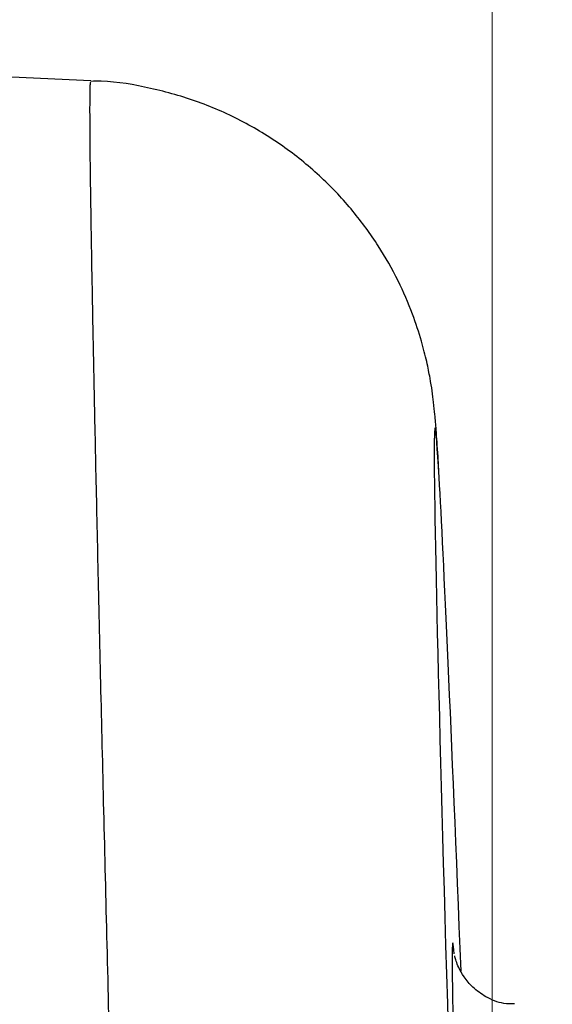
# Model space of a CAD drawing. Header units: inches. Extents: x 0.6 to 16.3, y 0.2 to 11.5.
# Tile 20 of 34: x 13.816 to 14.127, y 6.72 to 7.295. Entities that reach past the tile are written whole.
import ezdxf

# ---------------------------------------------------------------- set-up
doc = ezdxf.new("R2010")
doc.units = ezdxf.units.IN
doc.header["$MEASUREMENT"] = 0
doc.styles.add('SLDTEXTSTYLE0', font='TXT', dxfattribs={"width": 0.75})
doc.dimstyles.new('SLDDIMSTYLE3', dxfattribs={"dimtxt": 0.137795, "dimasz": 0.14, "dimexe": 0, "dimexo": 0.0625, "dimgap": 0.034449, "dimtad": 0, "dimdec": 1, "dimlfac": 2, "dimrnd": 1e-09, "dimzin": 12, "dimdsep": 46, "dimtxsty": 'SLDTEXTSTYLE0', "dimblk1": 'CLOSED', "dimblk2": 'CLOSED', "dimsah": 1, "dimcen": 0.09, "dimadec": 0, "dimazin": 3, "dimtfac": 1, "dimtdec": 1, "dimtofl": 0, "dimtmove": 0, "dimatfit": 3, "dimldrblk": 'CLOSED', "dimfxl": 0, "dimfrac": 2, "dimtolj": 1, "dimtzin": 12, "dimarcsym": 0})

# ---------------------------------------------------------------- blocks, each defined once
blk = doc.blocks.new('_Closed')
at = {"color": 0, "linetype": 'ByBlock', "lineweight": -2}
for p, q in [((-1, 0.166667), (0, 0)), ((-1, 0.166667), (-1, -0.166667)), ((0, 0), (-1, -0.166667)), ((0, 0), (-1, 0))]:
    blk.add_line(p, q, dxfattribs=at)
blk = doc.blocks.new('_D_8')
at = {"color": 7, "linetype": 'Continuous', "lineweight": 0}
for p, q in [((12.87992, 8.77745), (12.83793, 8.77745)), ((12.83793, 8.77745), (12.83793, 8.5587)), ((13.18536, 8.77745), (13.22735, 8.77745)), ((13.22735, 8.77745), (13.22735, 8.5587)), ((10.83718, 6.38758), (10.83718, 8.61836)), ((15.08536, 5.87003), (15.08536, 8.61836)), ((10.83718, 8.57899), (12.71711, 8.57899)), ((15.08536, 8.57899), (13.34817, 8.57899)), ((12.83793, 8.5587), (12.87992, 8.5587)), ((13.22735, 8.5587), (13.18536, 8.5587))]:
    blk.add_line(p, q, dxfattribs=at)
at = {"color": 7, "linetype": 'Continuous', "lineweight": 18, "xscale": 0.14, "yscale": 0.14, "rotation": 180.0000000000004}
blk.add_blockref('_Closed', (10.83718, 8.57899, -0.22282), dxfattribs=at)
at = {"color": 7, "linetype": 'Continuous', "lineweight": 18, "xscale": 0.14, "yscale": 0.14}
blk.add_blockref('_Closed', (15.08536, 8.57899, -0.22282), dxfattribs=at)
at = {"color": 7, "linetype": 'Continuous', "lineweight": 18, "char_height": 0.137795, "attachment_point": 1, "style": 'SLDTEXTSTYLE0'}
for s, insert in [('216', (12.87992, 8.73633)), ('8.5', (12.90537, 8.53016))]:
    blk.add_mtext(s, dxfattribs=dict(at, insert=insert))
blk = doc.blocks.new('_D_11')
at = {"color": 7, "linetype": 'Continuous', "lineweight": 0}
for p, q in [((13.42849, 8.14375), (13.38651, 8.14375)), ((13.38651, 8.14375), (13.38651, 7.925)), ((13.63212, 8.14375), (13.67411, 8.14375)), ((13.67411, 8.14375), (13.67411, 7.925)), ((12.94818, 7.49682), (12.94818, 7.98466)), ((14.09168, 5.96282), (14.09168, 7.98466)), ((12.94818, 7.94529), (13.26569, 7.94529)), ((14.09168, 7.94529), (13.79493, 7.94529)), ((13.38651, 7.925), (13.42849, 7.925)), ((13.67411, 7.925), (13.63212, 7.925))]:
    blk.add_line(p, q, dxfattribs=at)
at = {"color": 7, "linetype": 'Continuous', "lineweight": 18, "xscale": 0.14, "yscale": 0.14, "rotation": 180.0000000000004}
blk.add_blockref('_Closed', (12.94818, 7.94529, -0.22282), dxfattribs=at)
at = {"color": 7, "linetype": 'Continuous', "lineweight": 18, "xscale": 0.14, "yscale": 0.14}
blk.add_blockref('_Closed', (14.09168, 7.94529, -0.22282), dxfattribs=at)
at = {"color": 7, "linetype": 'Continuous', "lineweight": 18, "char_height": 0.137795, "attachment_point": 1, "style": 'SLDTEXTSTYLE0'}
for s, insert in [('58', (13.42849, 8.10263)), ('2.3', (13.40304, 7.89646))]:
    blk.add_mtext(s, dxfattribs=dict(at, insert=insert))

msp = doc.modelspace()

# ---------------------------------------------------------------- linework, layer by layer
at = {"color": 7, "linetype": 'Continuous', "lineweight": 25}
msp.add_line((13.857702, 7.259082), (13.718064, 7.265179), dxfattribs=at)
at = {"color": 8, "linetype": 'Continuous', "lineweight": 25}
for centre, major_axis, start_param, end_param in [((14.091368, 6.096766), (-0.033019, 0.959738), 6.037293, 6.4924613), ((14.091685, 6.087819), (-0.022996, 0.668399), 6.2530588, 6.3365038)]:
    msp.add_ellipse(centre, major_axis=major_axis, ratio=0.0059843, start_param=start_param, end_param=end_param, dxfattribs=at)
at = {"color": 7, "linetype": 'Continuous', "lineweight": 25}
for centre, major_axis, start_param, end_param in [((14.091368, 6.096766), (-0.033019, 0.959738), 0.209276, 1.7521765), ((14.091368, 6.096766), (-0.033019, 0.959738), 5.4462318, 6.037293), ((14.091685, 6.087819), (-0.022996, 0.668399), 0.0533184, 0.7593058), ((14.091685, 6.087819), (-0.022996, 0.668399), 6.1431052, 6.2530588)]:
    msp.add_ellipse(centre, major_axis=major_axis, ratio=0.0059843, start_param=start_param, end_param=end_param, dxfattribs=at)
at = {"color": 8, "linetype": 'Continuous', "lineweight": 25}
msp.add_open_spline([(13.890707, 5.887445), (13.889778, 5.919515), (13.88792, 5.983654), (13.885124, 6.081909), (13.882341, 6.181069), (13.879618, 6.279598), (13.877, 6.375825), (13.874476, 6.470068), (13.872044, 6.562491), (13.869746, 6.651497), (13.86762, 6.735644), (13.865653, 6.8153), (13.863847, 6.890515), (13.862235, 6.959946), (13.860841, 7.022511), (13.859653, 7.078596), (13.858678, 7.128121), (13.857932, 7.17016), (13.857427, 7.204085), (13.857151, 7.230358), (13.857121, 7.248387), (13.857282, 7.258132), (13.857555, 7.258194), (13.857664, 7.258218)], degree=3, knots=[0, 0, 0, 0, 0.0476798, 0.0953596, 0.1444246, 0.1934897, 0.2411695, 0.2888494, 0.3379152, 0.386981, 0.4346476, 0.4823141, 0.5313665, 0.580419, 0.6280669, 0.6757148, 0.724748, 0.7737812, 0.8214118, 0.8690424, 0.9180573, 0.9670722, 1, 1, 1, 1], dxfattribs=at)
at = {"color": 7, "linetype": 'Continuous', "lineweight": 25}
for points, knots in [([(14.060519, 7.032296), (14.060373, 7.034873), (14.059851, 7.044048), (14.059192, 7.05359), (14.05842, 7.063081), (14.057696, 7.070225), (14.056807, 7.077257), (14.05558, 7.0851), (14.053628, 7.095027), (14.050364, 7.107942), (14.04505, 7.124119), (14.036869, 7.14304), (14.025368, 7.163379), (14.010531, 7.183712), (13.992332, 7.203096), (13.970952, 7.220655), (13.946831, 7.235551), (13.920515, 7.247316), (13.892583, 7.255049), (13.871369, 7.258915), (13.859656, 7.258745), (13.857663, 7.258716)], [0, 0, 0, 0, 0.0567321, 0.2019949, 0.2881271, 0.3438563, 0.3800243, 0.4086661, 0.4363541, 0.4653562, 0.5010003, 0.5447609, 0.5926418, 0.6437888, 0.6979507, 0.7541692, 0.8116807, 0.8699909, 0.9287911, 0.9878822, 1, 1, 1, 1]), ([(14.104725, 6.720554), (14.102634, 6.720534), (14.096783, 6.720478), (14.088285, 6.724105), (14.080491, 6.729701), (14.075246, 6.735894), (14.072123, 6.741549), (14.070599, 6.745599), (14.069999, 6.747736), (14.06987, 6.748338), (14.069833, 6.748511)], [0, 0, 0, 0, 0.1129982, 0.3162405, 0.4876055, 0.6364349, 0.7646503, 0.8663192, 0.9617896, 1, 1, 1, 1])]:
    msp.add_open_spline(points, degree=3, knots=knots, dxfattribs=at)

# ---------------------------------------------------------------- dimensions: what is measured, and where the dimension line sits
at = {"color": 7, "linetype": 'Continuous', "lineweight": 18}
for base, p1, p2, picture, middle in [((10.837175, 8.578987), (15.085362, 5.830664), (10.837175, 6.348206), '_D_8', (13.032639, 8.578987)), ((12.948175, 7.945287), (14.091675, 5.923448), (12.948175, 7.457448), '_D_11', (13.530307, 7.945287))]:
    dim = msp.add_linear_dim(base=base, p1=p1, p2=p2, dimstyle='SLDDIMSTYLE3', dxfattribs=at)
    dim.commit()
    dim.dimension.update_dxf_attribs({"geometry": picture, "text_midpoint": middle, "dimtype": 160})

doc.saveas('drawing.dxf')
